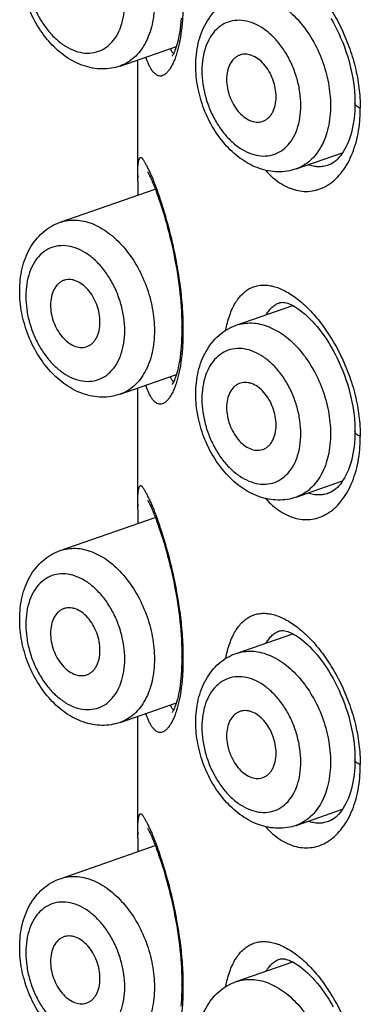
# Model space of a CAD drawing. Header units: millimetres. Extents: x 46 to 1053, y -1019 to 1364.
# Tile 12 of 31: x 162 to 167, y 64 to 78. Entities that reach past the tile are written whole.
import ezdxf

# ---------------------------------------------------------------- set-up
doc = ezdxf.new("R2010")
doc.units = ezdxf.units.MM
doc.header["$LTSCALE"] = 23.1
doc.layers.get('0').update_dxf_attribs({"linetype": 'CONTINUOUS'})

msp = doc.modelspace()

# ---------------------------------------------------------------- linework, layer by layer
at = {"color": 7, "linetype": 'CONTINUOUS'}
for p, q in [((163.467, 77.122), (164.272, 77.403)), ((163.719, 75.477), (163.719, 77.21)), ((165.984, 75.653), (166.648, 75.884)), ((166.444, 75.707), (166.443, 75.707)), ((163.719, 75.557), (163.719, 75.519)), ((162.611, 74.891), (163.971, 75.365)), ((163.719, 75.477), (163.721, 75.277)), ((165.128, 73.422), (165.935, 73.703)), ((165.745, 73.743), (165.745, 73.743)), ((163.467, 72.435), (164.272, 72.716)), ((163.719, 70.791), (163.719, 72.523)), ((165.984, 70.966), (166.648, 71.198)), ((166.444, 71.021), (166.443, 71.021)), ((163.719, 70.871), (163.719, 70.832)), ((163.719, 70.791), (163.721, 70.591)), ((162.611, 70.204), (163.971, 70.678)), ((165.745, 69.056), (165.745, 69.056)), ((165.128, 68.735), (165.935, 69.017)), ((163.467, 67.749), (164.272, 68.03)), ((163.719, 66.104), (163.719, 67.837)), ((165.984, 66.28), (166.648, 66.512)), ((166.444, 66.334), (166.443, 66.334)), ((163.719, 66.184), (163.719, 66.146)), ((163.719, 66.104), (163.721, 65.905)), ((162.611, 65.518), (163.971, 65.992)), ((165.128, 64.049), (165.935, 64.33)), ((165.745, 64.37), (165.745, 64.37))]:
    msp.add_line(p, q, dxfattribs=at)
for points in [[(164.341, 77.806), (164.336, 77.755), (164.331, 77.706), (164.325, 77.658), (164.319, 77.614), (164.312, 77.571), (164.304, 77.531), (164.296, 77.493), (164.287, 77.457), (164.278, 77.424), (164.269, 77.395), (164.261, 77.368), (164.252, 77.345), (164.244, 77.325), (164.237, 77.308), (164.23, 77.293), (164.223, 77.282), (164.218, 77.273), (164.214, 77.267), (164.212, 77.264), (164.211, 77.263)], [(166.482, 77.803), (166.513, 77.749), (166.543, 77.693), (166.572, 77.635), (166.599, 77.577), (166.625, 77.517), (166.65, 77.457), (166.674, 77.395), (166.696, 77.332), (166.717, 77.269), (166.736, 77.206), (166.753, 77.142), (166.768, 77.078), (166.782, 77.014), (166.794, 76.95), (166.803, 76.887), (166.812, 76.823), (166.818, 76.761), (166.822, 76.699), (166.824, 76.638), (166.825, 76.589)], [(166.825, 76.589), (166.824, 76.543), (166.822, 76.486), (166.818, 76.43), (166.813, 76.376), (166.805, 76.323), (166.796, 76.271), (166.786, 76.221), (166.774, 76.174), (166.761, 76.128), (166.747, 76.085), (166.731, 76.043), (166.714, 76.003), (166.696, 75.966), (166.677, 75.931), (166.658, 75.898), (166.637, 75.868), (166.617, 75.841), (166.595, 75.815), (166.573, 75.792), (166.55, 75.771), (166.527, 75.752), (166.503, 75.736), (166.479, 75.722), (166.453, 75.711), (166.443, 75.707)], [(163.861, 75.607), (163.861, 75.607), (163.861, 75.607), (163.862, 75.605), (163.864, 75.602), (163.867, 75.597), (163.871, 75.591), (163.875, 75.583), (163.881, 75.572), (163.887, 75.56), (163.894, 75.547), (163.901, 75.531), (163.91, 75.513), (163.919, 75.493), (163.928, 75.47), (163.939, 75.445), (163.95, 75.417), (163.963, 75.386), (163.976, 75.351), (163.99, 75.312), (164.006, 75.268), (164.023, 75.22), (164.041, 75.168), (164.059, 75.113), (164.077, 75.056), (164.095, 74.998), (164.112, 74.938), (164.13, 74.877), (164.147, 74.814), (164.163, 74.75), (164.18, 74.685), (164.196, 74.619), (164.211, 74.553), (164.225, 74.486), (164.239, 74.419), (164.252, 74.352), (164.265, 74.284), (164.277, 74.217), (164.288, 74.149), (164.298, 74.081), (164.307, 74.014), (164.316, 73.947), (164.323, 73.88), (164.33, 73.814), (164.336, 73.749), (164.34, 73.684), (164.344, 73.62), (164.347, 73.557), (164.349, 73.495), (164.351, 73.434), (164.351, 73.387)], [(165.745, 73.743), (165.75, 73.744), (165.761, 73.747), (165.774, 73.748), (165.788, 73.749), (165.805, 73.747), (165.823, 73.745), (165.842, 73.74), (165.863, 73.734), (165.885, 73.726), (165.909, 73.716), (165.935, 73.703), (165.962, 73.688), (165.991, 73.671), (166.02, 73.651), (166.051, 73.629), (166.082, 73.604), (166.114, 73.577), (166.147, 73.547), (166.18, 73.515), (166.214, 73.48), (166.248, 73.442), (166.283, 73.402), (166.317, 73.359), (166.351, 73.315), (166.385, 73.268), (166.417, 73.22), (166.45, 73.169), (166.482, 73.117), (166.513, 73.062), (166.543, 73.006), (166.572, 72.949), (166.599, 72.89), (166.625, 72.831), (166.65, 72.77), (166.674, 72.709), (166.696, 72.646), (166.717, 72.583), (166.736, 72.519), (166.753, 72.456), (166.768, 72.392), (166.782, 72.328), (166.794, 72.264), (166.803, 72.2), (166.812, 72.137), (166.818, 72.074), (166.822, 72.012), (166.824, 71.951), (166.825, 71.903)], [(164.351, 73.387), (164.351, 73.341), (164.349, 73.284), (164.347, 73.228), (164.345, 73.173), (164.341, 73.12), (164.336, 73.069), (164.331, 73.019), (164.325, 72.972), (164.319, 72.927), (164.312, 72.885), (164.304, 72.844), (164.296, 72.806), (164.287, 72.771), (164.278, 72.738), (164.269, 72.708), (164.261, 72.682), (164.252, 72.659), (164.244, 72.639), (164.237, 72.621), (164.23, 72.607), (164.223, 72.596), (164.218, 72.587), (164.214, 72.581), (164.212, 72.577), (164.211, 72.577)], [(166.825, 71.903), (166.824, 71.857), (166.822, 71.8), (166.818, 71.744), (166.813, 71.689), (166.805, 71.636), (166.796, 71.585), (166.786, 71.535), (166.774, 71.487), (166.761, 71.442), (166.747, 71.399), (166.731, 71.357), (166.714, 71.317), (166.696, 71.279), (166.677, 71.244), (166.658, 71.212), (166.637, 71.182), (166.617, 71.154), (166.595, 71.129), (166.573, 71.105), (166.55, 71.084), (166.527, 71.066), (166.503, 71.05), (166.479, 71.036), (166.453, 71.024), (166.443, 71.021)], [(163.861, 70.921), (163.861, 70.921), (163.861, 70.921), (163.862, 70.919), (163.864, 70.916), (163.867, 70.911), (163.871, 70.904), (163.875, 70.896), (163.881, 70.886), (163.887, 70.874), (163.894, 70.86), (163.901, 70.844), (163.91, 70.826), (163.919, 70.806), (163.928, 70.784), (163.939, 70.758), (163.95, 70.73), (163.963, 70.699), (163.976, 70.665), (163.99, 70.626), (164.006, 70.582), (164.023, 70.534), (164.041, 70.481), (164.059, 70.426), (164.077, 70.37), (164.095, 70.311), (164.112, 70.251), (164.13, 70.19), (164.147, 70.128), (164.163, 70.064), (164.18, 69.999), (164.196, 69.933), (164.211, 69.866), (164.225, 69.799), (164.239, 69.733), (164.252, 69.665), (164.265, 69.598), (164.277, 69.53), (164.288, 69.462), (164.298, 69.395), (164.307, 69.327), (164.316, 69.26), (164.323, 69.194), (164.33, 69.128), (164.336, 69.062), (164.34, 68.998), (164.344, 68.934), (164.347, 68.87), (164.349, 68.808), (164.351, 68.748), (164.351, 68.701)], [(165.745, 69.056), (165.75, 69.058), (165.761, 69.06), (165.774, 69.062), (165.788, 69.062), (165.805, 69.061), (165.823, 69.058), (165.842, 69.054), (165.863, 69.048), (165.885, 69.04), (165.909, 69.029), (165.935, 69.017), (165.962, 69.002), (165.991, 68.985), (166.02, 68.965), (166.051, 68.943), (166.082, 68.918), (166.114, 68.891), (166.147, 68.861), (166.18, 68.828), (166.214, 68.793), (166.248, 68.756), (166.283, 68.715), (166.317, 68.673), (166.351, 68.628), (166.385, 68.582), (166.417, 68.533), (166.45, 68.483), (166.482, 68.43), (166.513, 68.376), (166.543, 68.32), (166.572, 68.262), (166.599, 68.204), (166.625, 68.144), (166.65, 68.084), (166.674, 68.022), (166.696, 67.96), (166.717, 67.896), (166.736, 67.833), (166.753, 67.769), (166.768, 67.705), (166.782, 67.641), (166.794, 67.577), (166.803, 67.514), (166.812, 67.45), (166.818, 67.388), (166.822, 67.326), (166.824, 67.265), (166.825, 67.217)], [(164.351, 68.701), (164.351, 68.655), (164.349, 68.598), (164.347, 68.541), (164.345, 68.487), (164.341, 68.434), (164.336, 68.382), (164.331, 68.333), (164.325, 68.286), (164.319, 68.241), (164.312, 68.198), (164.304, 68.158), (164.296, 68.12), (164.287, 68.084), (164.278, 68.052), (164.269, 68.022), (164.261, 67.996), (164.252, 67.972), (164.244, 67.952), (164.237, 67.935), (164.23, 67.921), (164.223, 67.909), (164.218, 67.9), (164.214, 67.894), (164.212, 67.891), (164.211, 67.89)], [(166.825, 67.217), (166.824, 67.17), (166.822, 67.113), (166.818, 67.057), (166.813, 67.003), (166.805, 66.95), (166.796, 66.898), (166.786, 66.849), (166.774, 66.801), (166.761, 66.755), (166.747, 66.712), (166.731, 66.67), (166.714, 66.63), (166.696, 66.593), (166.677, 66.558), (166.658, 66.526), (166.637, 66.496), (166.617, 66.468), (166.595, 66.442), (166.573, 66.419), (166.55, 66.398), (166.527, 66.379), (166.503, 66.363), (166.479, 66.349), (166.453, 66.338), (166.443, 66.334)], [(163.861, 66.234), (163.861, 66.235), (163.861, 66.234), (163.862, 66.233), (163.864, 66.229), (163.867, 66.225), (163.871, 66.218), (163.875, 66.21), (163.881, 66.2), (163.887, 66.188), (163.894, 66.174), (163.901, 66.158), (163.91, 66.14), (163.919, 66.12), (163.928, 66.097), (163.939, 66.072), (163.95, 66.044), (163.963, 66.013), (163.976, 65.978), (163.99, 65.939), (164.006, 65.896), (164.023, 65.847), (164.041, 65.795), (164.059, 65.74), (164.077, 65.683), (164.095, 65.625), (164.112, 65.565), (164.13, 65.504), (164.147, 65.441), (164.163, 65.377), (164.18, 65.312), (164.196, 65.246), (164.211, 65.18), (164.225, 65.113), (164.239, 65.046), (164.252, 64.979), (164.265, 64.911), (164.277, 64.844), (164.288, 64.776), (164.298, 64.708), (164.307, 64.641), (164.316, 64.574), (164.323, 64.507), (164.33, 64.441), (164.336, 64.376), (164.34, 64.311), (164.344, 64.247), (164.347, 64.184), (164.349, 64.122), (164.351, 64.061), (164.351, 64.014)], [(165.745, 64.37), (165.75, 64.371), (165.761, 64.374), (165.774, 64.375), (165.788, 64.376), (165.805, 64.375), (165.823, 64.372), (165.842, 64.367), (165.863, 64.361), (165.885, 64.353), (165.909, 64.343), (165.935, 64.33), (165.962, 64.316), (165.991, 64.298), (166.02, 64.278), (166.051, 64.256), (166.082, 64.231), (166.114, 64.204), (166.147, 64.174), (166.18, 64.142), (166.214, 64.107), (166.248, 64.069), (166.283, 64.029), (166.317, 63.987), (166.351, 63.942), (166.385, 63.895), (166.417, 63.847), (166.45, 63.796), (166.482, 63.744), (166.513, 63.689)], [(164.351, 64.014), (164.351, 63.968), (164.349, 63.911), (164.347, 63.855), (164.345, 63.8), (164.341, 63.747), (164.336, 63.696)]]:
    msp.add_lwpolyline(points, dxfattribs=at)
for points, knots in [([(163.467, 77.122), (163.425, 77.107), (163.338, 77.086), (163.205, 77.077), (163.071, 77.09), (162.939, 77.126), (162.811, 77.181), (162.648, 77.28), (162.461, 77.446), (162.278, 77.693), (162.14, 77.977), (162.053, 78.282), (162.032, 78.492), (162.032, 78.596)], [0, 0, 0, 0, 0.056124, 0.112442, 0.169192, 0.226662, 0.285168, 0.344995, 0.469096, 0.599231, 0.733363, 0.868139, 1, 1, 1, 1]), ([(164.976, 78.035), (164.991, 78.108), (165.018, 78.214), (165.07, 78.344), (165.126, 78.45), (165.195, 78.541), (165.277, 78.608), (165.341, 78.644), (165.41, 78.669), (165.483, 78.681), (165.559, 78.681), (165.639, 78.669), (165.721, 78.645), (165.836, 78.595), (165.985, 78.502), (166.158, 78.352), (166.326, 78.162), (166.484, 77.936), (166.625, 77.682), (166.743, 77.404), (166.832, 77.113), (166.888, 76.817), (166.902, 76.618), (166.901, 76.52)], [0, 0, 0, 0, 0.061271, 0.08874, 0.114152, 0.159521, 0.180235, 0.200166, 0.219805, 0.239661, 0.260223, 0.281905, 0.305026, 0.329808, 0.384749, 0.447145, 0.51652, 0.591808, 0.671546, 0.754027, 0.837443, 0.920008, 1, 1, 1, 1]), ([(162.119, 78.522), (162.119, 78.459), (162.129, 78.332), (162.169, 78.143), (162.234, 77.959), (162.322, 77.787), (162.428, 77.633), (162.55, 77.503), (162.682, 77.402), (162.821, 77.334), (162.961, 77.302), (163.097, 77.309), (163.224, 77.354), (163.333, 77.436), (163.421, 77.55), (163.486, 77.691), (163.525, 77.854), (163.534, 77.969), (163.534, 78.029)], [0, 0, 0, 0, 0.071391, 0.145054, 0.219463, 0.293018, 0.364203, 0.431725, 0.494682, 0.552743, 0.606335, 0.656757, 0.706073, 0.756652, 0.810518, 0.868909, 0.932195, 1, 1, 1, 1]), ([(163.958, 78.029), (163.958, 77.923), (163.938, 77.722), (163.856, 77.487), (163.758, 77.334), (163.673, 77.241), (163.576, 77.169), (163.503, 77.135), (163.467, 77.122)], [0, 0, 0, 0, 0.288979, 0.549817, 0.66983, 0.783732, 0.893084, 1, 1, 1, 1]), ([(164.366, 78.04), (164.367, 77.967), (164.363, 77.826), (164.345, 77.625), (164.316, 77.449), (164.289, 77.34), (164.274, 77.291)], [0, 0, 0, 0, 0.291399, 0.558181, 0.795513, 1, 1, 1, 1]), ([(164.549, 77.127), (164.549, 77.235), (164.566, 77.396), (164.627, 77.597), (164.692, 77.735), (164.775, 77.859), (164.876, 77.966), (164.995, 78.051), (165.083, 78.092), (165.128, 78.108)], [0, 0, 0, 0, 0.266614, 0.394706, 0.519523, 0.641708, 0.762041, 0.881268, 1, 1, 1, 1]), ([(165.128, 78.108), (165.163, 78.12), (165.236, 78.138), (165.35, 78.143), (165.468, 78.127), (165.586, 78.091), (165.704, 78.035), (165.861, 77.932), (166.044, 77.758), (166.226, 77.5), (166.365, 77.203), (166.454, 76.885), (166.475, 76.667), (166.475, 76.56)], [0, 0, 0, 0, 0.047623, 0.096221, 0.146649, 0.199564, 0.255383, 0.314287, 0.440845, 0.577215, 0.71926, 0.86191, 1, 1, 1, 1]), ([(166.051, 76.56), (166.051, 76.623), (166.041, 76.75), (166.001, 76.939), (165.936, 77.123), (165.849, 77.295), (165.742, 77.449), (165.621, 77.579), (165.488, 77.68), (165.35, 77.748), (165.209, 77.78), (165.073, 77.773), (164.947, 77.728), (164.837, 77.646), (164.749, 77.532), (164.684, 77.39), (164.645, 77.228), (164.637, 77.112), (164.637, 77.053)], [0, 0, 0, 0, 0.071391, 0.145054, 0.219463, 0.293018, 0.364203, 0.431725, 0.494682, 0.552743, 0.606335, 0.656757, 0.706073, 0.756652, 0.810518, 0.868909, 0.932195, 1, 1, 1, 1]), ([(164.232, 77.299), (164.228, 77.302), (164.219, 77.311), (164.208, 77.327), (164.198, 77.349), (164.193, 77.365), (164.19, 77.374)], [0, 0, 0, 0, 0.188658, 0.415363, 0.685204, 1, 1, 1, 1]), ([(164.274, 77.291), (164.266, 77.266), (164.25, 77.22), (164.222, 77.156), (164.193, 77.102), (164.163, 77.058), (164.133, 77.023), (164.102, 76.998), (164.071, 76.982), (164.039, 76.977), (164.008, 76.983), (163.979, 76.999), (163.951, 77.024), (163.925, 77.057), (163.9, 77.096), (163.868, 77.16), (163.848, 77.213), (163.837, 77.251)], [0, 0, 0, 0, 0.102057, 0.192575, 0.271965, 0.340967, 0.400532, 0.451648, 0.495846, 0.535727, 0.575026, 0.617507, 0.665404, 0.7196, 0.780157, 0.846895, 1, 1, 1, 1]), ([(165.17, 77.275), (165.156, 77.27), (165.13, 77.256), (165.081, 77.217), (165.032, 77.148), (164.997, 77.045), (164.99, 76.969), (164.99, 76.93)], [0, 0, 0, 0, 0.106847, 0.216495, 0.450501, 0.711673, 1, 1, 1, 1]), ([(165.697, 76.683), (165.697, 76.725), (165.689, 76.81), (165.654, 76.934), (165.599, 77.05), (165.527, 77.15), (165.443, 77.227), (165.364, 77.27), (165.301, 77.288), (165.255, 77.292), (165.211, 77.289), (165.183, 77.28), (165.17, 77.275)], [0, 0, 0, 0, 0.138671, 0.28191, 0.424372, 0.560836, 0.687102, 0.800985, 0.853597, 0.903787, 0.952281, 1, 1, 1, 1]), ([(165.984, 75.653), (165.942, 75.638), (165.856, 75.617), (165.722, 75.608), (165.588, 75.621), (165.456, 75.657), (165.329, 75.712), (165.165, 75.811), (164.979, 75.977), (164.796, 76.224), (164.657, 76.508), (164.57, 76.813), (164.549, 77.023), (164.549, 77.127)], [0, 0, 0, 0, 0.056124, 0.112442, 0.169192, 0.226662, 0.285168, 0.344995, 0.469096, 0.599231, 0.733363, 0.868139, 1, 1, 1, 1]), ([(164.637, 77.053), (164.637, 76.99), (164.646, 76.863), (164.687, 76.674), (164.752, 76.49), (164.839, 76.318), (164.945, 76.164), (165.067, 76.034), (165.199, 75.933), (165.338, 75.865), (165.478, 75.833), (165.615, 75.84), (165.741, 75.885), (165.85, 75.967), (165.939, 76.081), (166.003, 76.222), (166.043, 76.385), (166.051, 76.5), (166.051, 76.56)], [0, 0, 0, 0, 0.071391, 0.145054, 0.219463, 0.293018, 0.364203, 0.431725, 0.494682, 0.552743, 0.606335, 0.656757, 0.706073, 0.756652, 0.810518, 0.868909, 0.932195, 1, 1, 1, 1]), ([(164.99, 76.93), (164.99, 76.889), (164.998, 76.806), (165.031, 76.686), (165.083, 76.573), (165.152, 76.474), (165.232, 76.396), (165.32, 76.342), (165.398, 76.321), (165.457, 76.322), (165.485, 76.327), (165.499, 76.331)], [0, 0, 0, 0, 0.137614, 0.279779, 0.421505, 0.557869, 0.684798, 0.799936, 0.903607, 0.952384, 1, 1, 1, 1]), ([(165.499, 76.331), (165.513, 76.336), (165.542, 76.348), (165.582, 76.375), (165.616, 76.41), (165.645, 76.454), (165.668, 76.504), (165.691, 76.58), (165.697, 76.641), (165.697, 76.683)], [0, 0, 0, 0, 0.107086, 0.216203, 0.329678, 0.449268, 0.576045, 0.710397, 1, 1, 1, 1]), ([(165.544, 75.634), (165.576, 75.598), (165.644, 75.532), (165.753, 75.449), (165.866, 75.387), (165.981, 75.347), (166.098, 75.329), (166.214, 75.335), (166.327, 75.364), (166.435, 75.417), (166.536, 75.493), (166.627, 75.589), (166.708, 75.706), (166.777, 75.841), (166.832, 75.993), (166.872, 76.158), (166.892, 76.304), (166.9, 76.426), (166.901, 76.488), (166.901, 76.52)], [0, 0, 0, 0, 0.06495, 0.125751, 0.182854, 0.236924, 0.288895, 0.339922, 0.391268, 0.444179, 0.49973, 0.558755, 0.621816, 0.689184, 0.760894, 0.836803, 0.916632, 0.957918, 1, 1, 1, 1]), ([(166.475, 76.56), (166.475, 76.454), (166.456, 76.252), (166.374, 76.018), (166.276, 75.865), (166.19, 75.772), (166.093, 75.7), (166.021, 75.666), (165.984, 75.653)], [0, 0, 0, 0, 0.288979, 0.549817, 0.66983, 0.783732, 0.893084, 1, 1, 1, 1]), ([(166.901, 76.52), (166.89, 76.524), (166.87, 76.533), (166.849, 76.548), (166.836, 76.561), (166.83, 76.57), (166.826, 76.58), (166.825, 76.586), (166.825, 76.589)], [0, 0, 0, 0, 0.330462, 0.601555, 0.71611, 0.81855, 0.911798, 1, 1, 1, 1]), ([(163.719, 75.557), (163.719, 75.579), (163.72, 75.619), (163.722, 75.673), (163.726, 75.717), (163.73, 75.75), (163.734, 75.772), (163.738, 75.786), (163.742, 75.797), (163.746, 75.807), (163.751, 75.813), (163.757, 75.818), (163.764, 75.818), (163.771, 75.815), (163.778, 75.809), (163.786, 75.8), (163.794, 75.789), (163.803, 75.776), (163.812, 75.76), (163.825, 75.737), (163.844, 75.703), (163.867, 75.657), (163.893, 75.603), (163.92, 75.542), (163.95, 75.471), (163.98, 75.391), (164.025, 75.266), (164.083, 75.087), (164.153, 74.848), (164.22, 74.58), (164.279, 74.287), (164.327, 73.979), (164.359, 73.666), (164.367, 73.457), (164.366, 73.354)], [0, 0, 0, 0, 0.022997, 0.041728, 0.057189, 0.070312, 0.076023, 0.081077, 0.085425, 0.089036, 0.09193, 0.094251, 0.096397, 0.098924, 0.102152, 0.10618, 0.111009, 0.116607, 0.122928, 0.129916, 0.145668, 0.163742, 0.184439, 0.20807, 0.234915, 0.26519, 0.298852, 0.375561, 0.46359, 0.561641, 0.667825, 0.77903, 0.891282, 1, 1, 1, 1]), ([(166.443, 75.707), (166.42, 75.699), (166.373, 75.687), (166.3, 75.682), (166.226, 75.69), (166.178, 75.703), (166.154, 75.712)], [0, 0, 0, 0, 0.249292, 0.495802, 0.744503, 1, 1, 1, 1]), ([(162.032, 73.909), (162.032, 74.017), (162.048, 74.178), (162.11, 74.38), (162.174, 74.518), (162.258, 74.642), (162.359, 74.749), (162.477, 74.834), (162.565, 74.875), (162.611, 74.891)], [0, 0, 0, 0, 0.266614, 0.394706, 0.519523, 0.641708, 0.762041, 0.881268, 1, 1, 1, 1]), ([(162.611, 74.891), (162.646, 74.903), (162.719, 74.92), (162.833, 74.926), (162.951, 74.91), (163.069, 74.874), (163.187, 74.817), (163.344, 74.715), (163.527, 74.541), (163.709, 74.283), (163.848, 73.986), (163.936, 73.668), (163.958, 73.45), (163.958, 73.343)], [0, 0, 0, 0, 0.047623, 0.096221, 0.146649, 0.199564, 0.255383, 0.314287, 0.440845, 0.577215, 0.71926, 0.86191, 1, 1, 1, 1]), ([(163.534, 73.343), (163.534, 73.405), (163.524, 73.533), (163.484, 73.722), (163.419, 73.906), (163.331, 74.078), (163.225, 74.232), (163.103, 74.362), (162.971, 74.462), (162.832, 74.53), (162.692, 74.562), (162.556, 74.556), (162.43, 74.511), (162.32, 74.428), (162.232, 74.314), (162.167, 74.173), (162.128, 74.01), (162.119, 73.895), (162.119, 73.836)], [0, 0, 0, 0, 0.071391, 0.145054, 0.219463, 0.293018, 0.364203, 0.431725, 0.494682, 0.552743, 0.606335, 0.656757, 0.706073, 0.756652, 0.810518, 0.868909, 0.932195, 1, 1, 1, 1]), ([(162.652, 74.058), (162.639, 74.052), (162.612, 74.038), (162.564, 73.999), (162.515, 73.93), (162.48, 73.828), (162.473, 73.752), (162.473, 73.712)], [0, 0, 0, 0, 0.106847, 0.216495, 0.450501, 0.711673, 1, 1, 1, 1]), ([(163.18, 73.466), (163.18, 73.508), (163.172, 73.593), (163.137, 73.717), (163.082, 73.832), (163.01, 73.932), (162.926, 74.01), (162.847, 74.053), (162.784, 74.071), (162.738, 74.075), (162.694, 74.071), (162.666, 74.063), (162.652, 74.058)], [0, 0, 0, 0, 0.138671, 0.28191, 0.424372, 0.560836, 0.687102, 0.800985, 0.853597, 0.903787, 0.952281, 1, 1, 1, 1]), ([(164.976, 73.348), (164.991, 73.422), (165.018, 73.527), (165.07, 73.657), (165.126, 73.764), (165.195, 73.854), (165.277, 73.921), (165.341, 73.958), (165.41, 73.983), (165.483, 73.995), (165.559, 73.995), (165.639, 73.983), (165.721, 73.959), (165.836, 73.909), (165.985, 73.816), (166.158, 73.665), (166.326, 73.475), (166.484, 73.25), (166.625, 72.995), (166.743, 72.718), (166.832, 72.427), (166.888, 72.13), (166.902, 71.931), (166.901, 71.833)], [0, 0, 0, 0, 0.061271, 0.08874, 0.114152, 0.159521, 0.180235, 0.200166, 0.219805, 0.239661, 0.260223, 0.281905, 0.305026, 0.329808, 0.384749, 0.447145, 0.51652, 0.591808, 0.671546, 0.754027, 0.837443, 0.920008, 1, 1, 1, 1]), ([(163.467, 72.435), (163.425, 72.421), (163.338, 72.399), (163.205, 72.39), (163.071, 72.404), (162.939, 72.439), (162.811, 72.494), (162.648, 72.593), (162.461, 72.759), (162.278, 73.007), (162.14, 73.291), (162.053, 73.595), (162.032, 73.806), (162.032, 73.909)], [0, 0, 0, 0, 0.056124, 0.112442, 0.169192, 0.226662, 0.285168, 0.344995, 0.469096, 0.599231, 0.733363, 0.868139, 1, 1, 1, 1]), ([(162.119, 73.836), (162.119, 73.773), (162.129, 73.645), (162.169, 73.456), (162.234, 73.272), (162.322, 73.1), (162.428, 72.946), (162.55, 72.817), (162.682, 72.716), (162.821, 72.648), (162.961, 72.616), (163.097, 72.622), (163.224, 72.668), (163.333, 72.75), (163.421, 72.864), (163.486, 73.005), (163.525, 73.168), (163.534, 73.283), (163.534, 73.343)], [0, 0, 0, 0, 0.071391, 0.145054, 0.219463, 0.293018, 0.364203, 0.431725, 0.494682, 0.552743, 0.606335, 0.656757, 0.706073, 0.756652, 0.810518, 0.868909, 0.932195, 1, 1, 1, 1]), ([(162.473, 73.712), (162.473, 73.672), (162.481, 73.589), (162.514, 73.469), (162.566, 73.356), (162.634, 73.257), (162.715, 73.178), (162.803, 73.125), (162.881, 73.104), (162.94, 73.104), (162.968, 73.11), (162.981, 73.114)], [0, 0, 0, 0, 0.137614, 0.279779, 0.421505, 0.557869, 0.684798, 0.799936, 0.903607, 0.952384, 1, 1, 1, 1]), ([(165.557, 73.571), (165.569, 73.592), (165.595, 73.631), (165.64, 73.681), (165.69, 73.719), (165.726, 73.736), (165.745, 73.743)], [0, 0, 0, 0, 0.278534, 0.533568, 0.771375, 1, 1, 1, 1]), ([(162.981, 73.114), (162.996, 73.118), (163.025, 73.13), (163.065, 73.157), (163.099, 73.193), (163.128, 73.236), (163.151, 73.286), (163.174, 73.363), (163.18, 73.424), (163.18, 73.466)], [0, 0, 0, 0, 0.107086, 0.216203, 0.329678, 0.449268, 0.576045, 0.710397, 1, 1, 1, 1]), ([(164.549, 72.44), (164.549, 72.548), (164.566, 72.709), (164.627, 72.911), (164.692, 73.049), (164.775, 73.173), (164.876, 73.28), (164.995, 73.365), (165.083, 73.406), (165.128, 73.422)], [0, 0, 0, 0, 0.266614, 0.394706, 0.519523, 0.641708, 0.762041, 0.881268, 1, 1, 1, 1]), ([(165.128, 73.422), (165.163, 73.434), (165.236, 73.451), (165.35, 73.457), (165.468, 73.441), (165.586, 73.405), (165.704, 73.348), (165.861, 73.246), (166.044, 73.072), (166.226, 72.814), (166.365, 72.517), (166.454, 72.199), (166.475, 71.981), (166.475, 71.874)], [0, 0, 0, 0, 0.047623, 0.096221, 0.146649, 0.199564, 0.255383, 0.314287, 0.440845, 0.577215, 0.71926, 0.86191, 1, 1, 1, 1]), ([(163.958, 73.343), (163.958, 73.237), (163.938, 73.035), (163.856, 72.801), (163.758, 72.648), (163.673, 72.555), (163.576, 72.482), (163.503, 72.448), (163.467, 72.435)], [0, 0, 0, 0, 0.288979, 0.549817, 0.66983, 0.783732, 0.893084, 1, 1, 1, 1]), ([(164.366, 73.354), (164.367, 73.28), (164.363, 73.139), (164.345, 72.939), (164.316, 72.762), (164.289, 72.654), (164.274, 72.605)], [0, 0, 0, 0, 0.291399, 0.558181, 0.795513, 1, 1, 1, 1]), ([(164.366, 73.354), (164.362, 73.359), (164.354, 73.369), (164.351, 73.381), (164.351, 73.387)], [0, 0, 0, 0, 0.537662, 1, 1, 1, 1]), ([(166.051, 71.874), (166.051, 71.936), (166.041, 72.064), (166.001, 72.253), (165.936, 72.437), (165.849, 72.609), (165.742, 72.763), (165.621, 72.893), (165.488, 72.993), (165.35, 73.061), (165.209, 73.093), (165.073, 73.087), (164.947, 73.042), (164.837, 72.959), (164.749, 72.845), (164.684, 72.704), (164.645, 72.541), (164.637, 72.426), (164.637, 72.367)], [0, 0, 0, 0, 0.071391, 0.145054, 0.219463, 0.293018, 0.364203, 0.431725, 0.494682, 0.552743, 0.606335, 0.656757, 0.706073, 0.756652, 0.810518, 0.868909, 0.932195, 1, 1, 1, 1]), ([(164.232, 72.612), (164.228, 72.616), (164.219, 72.624), (164.208, 72.641), (164.198, 72.662), (164.193, 72.678), (164.19, 72.687)], [0, 0, 0, 0, 0.188658, 0.415363, 0.685204, 1, 1, 1, 1]), ([(164.274, 72.605), (164.266, 72.58), (164.25, 72.533), (164.222, 72.469), (164.193, 72.415), (164.163, 72.371), (164.133, 72.337), (164.102, 72.311), (164.071, 72.296), (164.039, 72.291), (164.008, 72.297), (163.979, 72.313), (163.951, 72.338), (163.925, 72.371), (163.9, 72.41), (163.868, 72.474), (163.848, 72.527), (163.837, 72.564)], [0, 0, 0, 0, 0.102057, 0.192575, 0.271965, 0.340967, 0.400532, 0.451648, 0.495846, 0.535727, 0.575026, 0.617507, 0.665404, 0.7196, 0.780157, 0.846895, 1, 1, 1, 1]), ([(165.17, 72.589), (165.156, 72.583), (165.13, 72.569), (165.081, 72.53), (165.032, 72.461), (164.997, 72.359), (164.99, 72.283), (164.99, 72.243)], [0, 0, 0, 0, 0.106847, 0.216495, 0.450501, 0.711673, 1, 1, 1, 1]), ([(165.697, 71.997), (165.697, 72.039), (165.689, 72.124), (165.654, 72.248), (165.599, 72.363), (165.527, 72.463), (165.443, 72.541), (165.364, 72.584), (165.301, 72.602), (165.255, 72.606), (165.211, 72.602), (165.183, 72.594), (165.17, 72.589)], [0, 0, 0, 0, 0.138671, 0.28191, 0.424372, 0.560836, 0.687102, 0.800985, 0.853597, 0.903787, 0.952281, 1, 1, 1, 1]), ([(165.984, 70.966), (165.942, 70.952), (165.856, 70.93), (165.722, 70.921), (165.588, 70.935), (165.456, 70.97), (165.329, 71.025), (165.165, 71.124), (164.979, 71.29), (164.796, 71.538), (164.657, 71.822), (164.57, 72.126), (164.549, 72.337), (164.549, 72.44)], [0, 0, 0, 0, 0.056124, 0.112442, 0.169192, 0.226662, 0.285168, 0.344995, 0.469096, 0.599231, 0.733363, 0.868139, 1, 1, 1, 1]), ([(164.637, 72.367), (164.637, 72.304), (164.646, 72.176), (164.687, 71.987), (164.752, 71.803), (164.839, 71.631), (164.945, 71.477), (165.067, 71.348), (165.199, 71.247), (165.338, 71.179), (165.478, 71.147), (165.615, 71.153), (165.741, 71.199), (165.85, 71.281), (165.939, 71.395), (166.003, 71.536), (166.043, 71.699), (166.051, 71.814), (166.051, 71.874)], [0, 0, 0, 0, 0.071391, 0.145054, 0.219463, 0.293018, 0.364203, 0.431725, 0.494682, 0.552743, 0.606335, 0.656757, 0.706073, 0.756652, 0.810518, 0.868909, 0.932195, 1, 1, 1, 1]), ([(164.99, 72.243), (164.99, 72.203), (164.998, 72.12), (165.031, 72), (165.083, 71.887), (165.152, 71.788), (165.232, 71.709), (165.32, 71.656), (165.398, 71.635), (165.457, 71.635), (165.485, 71.641), (165.499, 71.645)], [0, 0, 0, 0, 0.137614, 0.279779, 0.421505, 0.557869, 0.684798, 0.799936, 0.903607, 0.952384, 1, 1, 1, 1]), ([(165.499, 71.645), (165.513, 71.649), (165.542, 71.661), (165.582, 71.688), (165.616, 71.724), (165.645, 71.767), (165.668, 71.817), (165.691, 71.894), (165.697, 71.955), (165.697, 71.997)], [0, 0, 0, 0, 0.107086, 0.216203, 0.329678, 0.449268, 0.576045, 0.710397, 1, 1, 1, 1]), ([(166.475, 71.874), (166.475, 71.768), (166.456, 71.566), (166.374, 71.332), (166.276, 71.179), (166.19, 71.086), (166.093, 71.013), (166.021, 70.979), (165.984, 70.966)], [0, 0, 0, 0, 0.288979, 0.549817, 0.66983, 0.783732, 0.893084, 1, 1, 1, 1]), ([(166.901, 71.833), (166.89, 71.838), (166.87, 71.847), (166.849, 71.861), (166.836, 71.874), (166.83, 71.883), (166.826, 71.893), (166.825, 71.9), (166.825, 71.903)], [0, 0, 0, 0, 0.330462, 0.601555, 0.71611, 0.81855, 0.911798, 1, 1, 1, 1]), ([(165.544, 70.948), (165.576, 70.912), (165.644, 70.846), (165.753, 70.763), (165.866, 70.701), (165.981, 70.66), (166.098, 70.643), (166.214, 70.648), (166.327, 70.678), (166.435, 70.731), (166.536, 70.806), (166.627, 70.903), (166.708, 71.02), (166.777, 71.155), (166.832, 71.306), (166.872, 71.472), (166.892, 71.618), (166.9, 71.739), (166.901, 71.802), (166.901, 71.833)], [0, 0, 0, 0, 0.06495, 0.125751, 0.182854, 0.236924, 0.288895, 0.339922, 0.391268, 0.444179, 0.49973, 0.558755, 0.621816, 0.689184, 0.760894, 0.836803, 0.916632, 0.957918, 1, 1, 1, 1]), ([(163.719, 70.871), (163.719, 70.893), (163.72, 70.932), (163.722, 70.986), (163.726, 71.031), (163.73, 71.063), (163.734, 71.085), (163.738, 71.099), (163.742, 71.111), (163.746, 71.12), (163.751, 71.127), (163.757, 71.131), (163.764, 71.132), (163.771, 71.128), (163.778, 71.122), (163.786, 71.114), (163.794, 71.103), (163.803, 71.089), (163.812, 71.074), (163.825, 71.05), (163.844, 71.016), (163.867, 70.97), (163.893, 70.917), (163.92, 70.855), (163.95, 70.785), (163.98, 70.705), (164.025, 70.579), (164.083, 70.401), (164.153, 70.162), (164.22, 69.893), (164.279, 69.601), (164.327, 69.292), (164.359, 68.979), (164.367, 68.77), (164.366, 68.667)], [0, 0, 0, 0, 0.022997, 0.041728, 0.057189, 0.070312, 0.076023, 0.081077, 0.085425, 0.089036, 0.09193, 0.094251, 0.096397, 0.098924, 0.102152, 0.10618, 0.111009, 0.116607, 0.122928, 0.129916, 0.145668, 0.163742, 0.184439, 0.20807, 0.234915, 0.26519, 0.298852, 0.375561, 0.46359, 0.561641, 0.667825, 0.77903, 0.891282, 1, 1, 1, 1]), ([(166.443, 71.021), (166.42, 71.013), (166.373, 71.001), (166.3, 70.995), (166.226, 71.003), (166.178, 71.017), (166.154, 71.026)], [0, 0, 0, 0, 0.249292, 0.495802, 0.744503, 1, 1, 1, 1]), ([(162.032, 69.223), (162.032, 69.331), (162.048, 69.492), (162.11, 69.693), (162.174, 69.832), (162.258, 69.956), (162.359, 70.062), (162.477, 70.148), (162.565, 70.188), (162.611, 70.204)], [0, 0, 0, 0, 0.266614, 0.394706, 0.519523, 0.641708, 0.762041, 0.881268, 1, 1, 1, 1]), ([(162.611, 70.204), (162.646, 70.216), (162.719, 70.234), (162.833, 70.239), (162.951, 70.224), (163.069, 70.187), (163.187, 70.131), (163.344, 70.028), (163.527, 69.855), (163.709, 69.596), (163.848, 69.299), (163.936, 68.982), (163.958, 68.763), (163.958, 68.656)], [0, 0, 0, 0, 0.047623, 0.096221, 0.146649, 0.199564, 0.255383, 0.314287, 0.440845, 0.577215, 0.71926, 0.86191, 1, 1, 1, 1]), ([(163.534, 68.656), (163.534, 68.719), (163.524, 68.846), (163.484, 69.035), (163.419, 69.219), (163.331, 69.392), (163.225, 69.545), (163.103, 69.675), (162.971, 69.776), (162.832, 69.844), (162.692, 69.876), (162.556, 69.87), (162.43, 69.824), (162.32, 69.742), (162.232, 69.628), (162.167, 69.487), (162.128, 69.324), (162.119, 69.209), (162.119, 69.149)], [0, 0, 0, 0, 0.071391, 0.145054, 0.219463, 0.293018, 0.364203, 0.431725, 0.494682, 0.552743, 0.606335, 0.656757, 0.706073, 0.756652, 0.810518, 0.868909, 0.932195, 1, 1, 1, 1]), ([(162.652, 69.371), (162.639, 69.366), (162.612, 69.352), (162.564, 69.313), (162.515, 69.244), (162.48, 69.141), (162.473, 69.065), (162.473, 69.026)], [0, 0, 0, 0, 0.106847, 0.216495, 0.450501, 0.711673, 1, 1, 1, 1]), ([(163.18, 68.779), (163.18, 68.821), (163.172, 68.906), (163.137, 69.03), (163.082, 69.146), (163.01, 69.246), (162.926, 69.323), (162.847, 69.367), (162.784, 69.384), (162.738, 69.389), (162.694, 69.385), (162.666, 69.377), (162.652, 69.371)], [0, 0, 0, 0, 0.138671, 0.28191, 0.424372, 0.560836, 0.687102, 0.800985, 0.853597, 0.903787, 0.952281, 1, 1, 1, 1]), ([(163.467, 67.749), (163.425, 67.734), (163.338, 67.713), (163.205, 67.704), (163.071, 67.718), (162.939, 67.753), (162.811, 67.808), (162.648, 67.907), (162.461, 68.073), (162.278, 68.32), (162.14, 68.604), (162.053, 68.909), (162.032, 69.119), (162.032, 69.223)], [0, 0, 0, 0, 0.056124, 0.112442, 0.169192, 0.226662, 0.285168, 0.344995, 0.469096, 0.599231, 0.733363, 0.868139, 1, 1, 1, 1]), ([(164.976, 68.662), (164.991, 68.735), (165.018, 68.841), (165.07, 68.971), (165.126, 69.077), (165.195, 69.168), (165.277, 69.235), (165.341, 69.272), (165.41, 69.296), (165.483, 69.309), (165.559, 69.309), (165.639, 69.296), (165.721, 69.272), (165.836, 69.222), (165.985, 69.13), (166.158, 68.979), (166.326, 68.789), (166.484, 68.564), (166.625, 68.309), (166.743, 68.032), (166.832, 67.74), (166.888, 67.444), (166.902, 67.245), (166.901, 67.147)], [0, 0, 0, 0, 0.061271, 0.08874, 0.114152, 0.159521, 0.180235, 0.200166, 0.219805, 0.239661, 0.260223, 0.281905, 0.305026, 0.329808, 0.384749, 0.447145, 0.51652, 0.591808, 0.671546, 0.754027, 0.837443, 0.920008, 1, 1, 1, 1]), ([(162.119, 69.149), (162.119, 69.086), (162.129, 68.959), (162.169, 68.77), (162.234, 68.586), (162.322, 68.414), (162.428, 68.26), (162.55, 68.13), (162.682, 68.029), (162.821, 67.961), (162.961, 67.929), (163.097, 67.936), (163.224, 67.981), (163.333, 68.063), (163.421, 68.178), (163.486, 68.319), (163.525, 68.481), (163.534, 68.597), (163.534, 68.656)], [0, 0, 0, 0, 0.071391, 0.145054, 0.219463, 0.293018, 0.364203, 0.431725, 0.494682, 0.552743, 0.606335, 0.656757, 0.706073, 0.756652, 0.810518, 0.868909, 0.932195, 1, 1, 1, 1]), ([(165.557, 68.885), (165.569, 68.906), (165.595, 68.945), (165.64, 68.994), (165.69, 69.032), (165.726, 69.05), (165.745, 69.056)], [0, 0, 0, 0, 0.278534, 0.533568, 0.771375, 1, 1, 1, 1]), ([(162.473, 69.026), (162.473, 68.985), (162.481, 68.903), (162.514, 68.782), (162.566, 68.669), (162.634, 68.57), (162.715, 68.492), (162.803, 68.438), (162.881, 68.418), (162.94, 68.418), (162.968, 68.423), (162.981, 68.427)], [0, 0, 0, 0, 0.137614, 0.279779, 0.421505, 0.557869, 0.684798, 0.799936, 0.903607, 0.952384, 1, 1, 1, 1]), ([(162.981, 68.427), (162.996, 68.432), (163.025, 68.444), (163.065, 68.471), (163.099, 68.507), (163.128, 68.55), (163.151, 68.6), (163.174, 68.676), (163.18, 68.738), (163.18, 68.779)], [0, 0, 0, 0, 0.107086, 0.216203, 0.329678, 0.449268, 0.576045, 0.710397, 1, 1, 1, 1]), ([(165.128, 68.735), (165.163, 68.747), (165.236, 68.765), (165.35, 68.77), (165.468, 68.755), (165.586, 68.718), (165.704, 68.662), (165.861, 68.559), (166.044, 68.386), (166.226, 68.127), (166.365, 67.83), (166.454, 67.513), (166.475, 67.294), (166.475, 67.187)], [0, 0, 0, 0, 0.047623, 0.096221, 0.146649, 0.199564, 0.255383, 0.314287, 0.440845, 0.577215, 0.71926, 0.86191, 1, 1, 1, 1]), ([(163.958, 68.656), (163.958, 68.551), (163.938, 68.349), (163.856, 68.114), (163.758, 67.961), (163.673, 67.868), (163.576, 67.796), (163.503, 67.762), (163.467, 67.749)], [0, 0, 0, 0, 0.288979, 0.549817, 0.66983, 0.783732, 0.893084, 1, 1, 1, 1]), ([(164.366, 68.667), (164.367, 68.594), (164.363, 68.453), (164.345, 68.253), (164.316, 68.076), (164.289, 67.968), (164.274, 67.918)], [0, 0, 0, 0, 0.291399, 0.558181, 0.795513, 1, 1, 1, 1]), ([(164.366, 68.667), (164.362, 68.672), (164.354, 68.682), (164.351, 68.695), (164.351, 68.701)], [0, 0, 0, 0, 0.537662, 1, 1, 1, 1]), ([(164.549, 67.754), (164.549, 67.862), (164.566, 68.023), (164.627, 68.224), (164.692, 68.363), (164.775, 68.487), (164.876, 68.593), (164.995, 68.679), (165.083, 68.719), (165.128, 68.735)], [0, 0, 0, 0, 0.266614, 0.394706, 0.519523, 0.641708, 0.762041, 0.881268, 1, 1, 1, 1]), ([(166.051, 67.187), (166.051, 67.25), (166.041, 67.377), (166.001, 67.566), (165.936, 67.75), (165.849, 67.923), (165.742, 68.076), (165.621, 68.206), (165.488, 68.307), (165.35, 68.375), (165.209, 68.407), (165.073, 68.401), (164.947, 68.355), (164.837, 68.273), (164.749, 68.159), (164.684, 68.018), (164.645, 67.855), (164.637, 67.74), (164.637, 67.68)], [0, 0, 0, 0, 0.071391, 0.145054, 0.219463, 0.293018, 0.364203, 0.431725, 0.494682, 0.552743, 0.606335, 0.656757, 0.706073, 0.756652, 0.810518, 0.868909, 0.932195, 1, 1, 1, 1]), ([(164.274, 67.918), (164.266, 67.893), (164.25, 67.847), (164.222, 67.783), (164.193, 67.729), (164.163, 67.685), (164.133, 67.65), (164.102, 67.625), (164.071, 67.609), (164.039, 67.604), (164.008, 67.61), (163.979, 67.627), (163.951, 67.652), (163.925, 67.684), (163.9, 67.724), (163.868, 67.788), (163.848, 67.841), (163.837, 67.878)], [0, 0, 0, 0, 0.102057, 0.192575, 0.271965, 0.340967, 0.400532, 0.451648, 0.495846, 0.535727, 0.575026, 0.617507, 0.665404, 0.7196, 0.780157, 0.846895, 1, 1, 1, 1]), ([(164.232, 67.926), (164.228, 67.929), (164.219, 67.938), (164.208, 67.955), (164.198, 67.976), (164.193, 67.992), (164.19, 68.001)], [0, 0, 0, 0, 0.188658, 0.415363, 0.685204, 1, 1, 1, 1]), ([(165.697, 67.31), (165.697, 67.352), (165.689, 67.437), (165.654, 67.561), (165.599, 67.677), (165.527, 67.777), (165.443, 67.854), (165.364, 67.898), (165.301, 67.915), (165.255, 67.92), (165.211, 67.916), (165.183, 67.908), (165.17, 67.902)], [0, 0, 0, 0, 0.138671, 0.28191, 0.424372, 0.560836, 0.687102, 0.800985, 0.853597, 0.903787, 0.952281, 1, 1, 1, 1]), ([(165.17, 67.902), (165.156, 67.897), (165.13, 67.883), (165.081, 67.844), (165.032, 67.775), (164.997, 67.672), (164.99, 67.596), (164.99, 67.557)], [0, 0, 0, 0, 0.106847, 0.216495, 0.450501, 0.711673, 1, 1, 1, 1]), ([(165.984, 66.28), (165.942, 66.265), (165.856, 66.244), (165.722, 66.235), (165.588, 66.249), (165.456, 66.284), (165.329, 66.339), (165.165, 66.438), (164.979, 66.604), (164.796, 66.851), (164.657, 67.135), (164.57, 67.44), (164.549, 67.65), (164.549, 67.754)], [0, 0, 0, 0, 0.056124, 0.112442, 0.169192, 0.226662, 0.285168, 0.344995, 0.469096, 0.599231, 0.733363, 0.868139, 1, 1, 1, 1]), ([(164.637, 67.68), (164.637, 67.617), (164.646, 67.49), (164.687, 67.301), (164.752, 67.117), (164.839, 66.945), (164.945, 66.791), (165.067, 66.661), (165.199, 66.56), (165.338, 66.492), (165.478, 66.46), (165.615, 66.467), (165.741, 66.512), (165.85, 66.594), (165.939, 66.709), (166.003, 66.85), (166.043, 67.012), (166.051, 67.128), (166.051, 67.187)], [0, 0, 0, 0, 0.071391, 0.145054, 0.219463, 0.293018, 0.364203, 0.431725, 0.494682, 0.552743, 0.606335, 0.656757, 0.706073, 0.756652, 0.810518, 0.868909, 0.932195, 1, 1, 1, 1]), ([(164.99, 67.557), (164.99, 67.516), (164.998, 67.434), (165.031, 67.313), (165.083, 67.2), (165.152, 67.101), (165.232, 67.023), (165.32, 66.969), (165.398, 66.949), (165.457, 66.949), (165.485, 66.954), (165.499, 66.958)], [0, 0, 0, 0, 0.137614, 0.279779, 0.421505, 0.557869, 0.684798, 0.799936, 0.903607, 0.952384, 1, 1, 1, 1]), ([(165.499, 66.958), (165.513, 66.963), (165.542, 66.975), (165.582, 67.002), (165.616, 67.038), (165.645, 67.081), (165.668, 67.131), (165.691, 67.207), (165.697, 67.269), (165.697, 67.31)], [0, 0, 0, 0, 0.107086, 0.216203, 0.329678, 0.449268, 0.576045, 0.710397, 1, 1, 1, 1]), ([(166.901, 67.147), (166.89, 67.151), (166.87, 67.16), (166.849, 67.175), (166.836, 67.188), (166.83, 67.197), (166.826, 67.207), (166.825, 67.213), (166.825, 67.217)], [0, 0, 0, 0, 0.330462, 0.601555, 0.71611, 0.81855, 0.911798, 1, 1, 1, 1]), ([(165.544, 66.262), (165.576, 66.226), (165.644, 66.16), (165.753, 66.077), (165.866, 66.014), (165.981, 65.974), (166.098, 65.956), (166.214, 65.962), (166.327, 65.991), (166.435, 66.044), (166.536, 66.12), (166.627, 66.217), (166.708, 66.333), (166.777, 66.468), (166.832, 66.62), (166.872, 66.785), (166.892, 66.931), (166.9, 67.053), (166.901, 67.115), (166.901, 67.147)], [0, 0, 0, 0, 0.06495, 0.125751, 0.182854, 0.236924, 0.288895, 0.339922, 0.391268, 0.444179, 0.49973, 0.558755, 0.621816, 0.689184, 0.760894, 0.836803, 0.916632, 0.957918, 1, 1, 1, 1]), ([(166.475, 67.187), (166.475, 67.082), (166.456, 66.88), (166.374, 66.645), (166.276, 66.492), (166.19, 66.399), (166.093, 66.327), (166.021, 66.293), (165.984, 66.28)], [0, 0, 0, 0, 0.288979, 0.549817, 0.66983, 0.783732, 0.893084, 1, 1, 1, 1]), ([(163.719, 66.184), (163.719, 66.206), (163.72, 66.246), (163.722, 66.3), (163.726, 66.344), (163.73, 66.377), (163.734, 66.399), (163.738, 66.413), (163.742, 66.424), (163.746, 66.434), (163.751, 66.441), (163.757, 66.445), (163.764, 66.445), (163.771, 66.442), (163.778, 66.436), (163.786, 66.427), (163.794, 66.416), (163.803, 66.403), (163.812, 66.388), (163.825, 66.364), (163.844, 66.33), (163.867, 66.284), (163.893, 66.231), (163.92, 66.169), (163.95, 66.098), (163.98, 66.018), (164.025, 65.893), (164.083, 65.714), (164.153, 65.475), (164.22, 65.207), (164.279, 64.914), (164.327, 64.606), (164.359, 64.293), (164.367, 64.084), (164.366, 63.981)], [0, 0, 0, 0, 0.022997, 0.041728, 0.057189, 0.070312, 0.076023, 0.081077, 0.085425, 0.089036, 0.09193, 0.094251, 0.096397, 0.098924, 0.102152, 0.10618, 0.111009, 0.116607, 0.122928, 0.129916, 0.145668, 0.163742, 0.184439, 0.20807, 0.234915, 0.26519, 0.298852, 0.375561, 0.46359, 0.561641, 0.667825, 0.77903, 0.891282, 1, 1, 1, 1]), ([(166.443, 66.334), (166.42, 66.326), (166.373, 66.314), (166.3, 66.309), (166.226, 66.317), (166.178, 66.331), (166.154, 66.339)], [0, 0, 0, 0, 0.249292, 0.495802, 0.744503, 1, 1, 1, 1]), ([(162.032, 64.537), (162.032, 64.645), (162.048, 64.805), (162.11, 65.007), (162.174, 65.145), (162.258, 65.269), (162.359, 65.376), (162.477, 65.461), (162.565, 65.502), (162.611, 65.518)], [0, 0, 0, 0, 0.266614, 0.394706, 0.519523, 0.641708, 0.762041, 0.881268, 1, 1, 1, 1]), ([(162.611, 65.518), (162.646, 65.53), (162.719, 65.548), (162.833, 65.553), (162.951, 65.537), (163.069, 65.501), (163.187, 65.444), (163.344, 65.342), (163.527, 65.168), (163.709, 64.91), (163.848, 64.613), (163.936, 64.295), (163.958, 64.077), (163.958, 63.97)], [0, 0, 0, 0, 0.047623, 0.096221, 0.146649, 0.199564, 0.255383, 0.314287, 0.440845, 0.577215, 0.71926, 0.86191, 1, 1, 1, 1]), ([(163.534, 63.97), (163.534, 64.032), (163.524, 64.16), (163.484, 64.349), (163.419, 64.533), (163.331, 64.705), (163.225, 64.859), (163.103, 64.989), (162.971, 65.09), (162.832, 65.158), (162.692, 65.19), (162.556, 65.183), (162.43, 65.138), (162.32, 65.056), (162.232, 64.941), (162.167, 64.8), (162.128, 64.638), (162.119, 64.522), (162.119, 64.463)], [0, 0, 0, 0, 0.071391, 0.145054, 0.219463, 0.293018, 0.364203, 0.431725, 0.494682, 0.552743, 0.606335, 0.656757, 0.706073, 0.756652, 0.810518, 0.868909, 0.932195, 1, 1, 1, 1]), ([(162.652, 64.685), (162.639, 64.679), (162.612, 64.665), (162.564, 64.627), (162.515, 64.558), (162.48, 64.455), (162.473, 64.379), (162.473, 64.339)], [0, 0, 0, 0, 0.106847, 0.216495, 0.450501, 0.711673, 1, 1, 1, 1]), ([(163.18, 64.093), (163.18, 64.135), (163.172, 64.22), (163.137, 64.344), (163.082, 64.459), (163.01, 64.559), (162.926, 64.637), (162.847, 64.68), (162.784, 64.698), (162.738, 64.702), (162.694, 64.698), (162.666, 64.69), (162.652, 64.685)], [0, 0, 0, 0, 0.138671, 0.28191, 0.424372, 0.560836, 0.687102, 0.800985, 0.853597, 0.903787, 0.952281, 1, 1, 1, 1]), ([(163.467, 63.063), (163.425, 63.048), (163.338, 63.026), (163.205, 63.017), (163.071, 63.031), (162.939, 63.066), (162.811, 63.122), (162.648, 63.22), (162.461, 63.387), (162.278, 63.634), (162.14, 63.918), (162.053, 64.223), (162.032, 64.433), (162.032, 64.537)], [0, 0, 0, 0, 0.056124, 0.112442, 0.169192, 0.226662, 0.285168, 0.344995, 0.469096, 0.599231, 0.733363, 0.868139, 1, 1, 1, 1]), ([(164.976, 63.975), (164.991, 64.049), (165.018, 64.155), (165.07, 64.284), (165.126, 64.391), (165.195, 64.481), (165.277, 64.548), (165.341, 64.585), (165.41, 64.61), (165.483, 64.622), (165.559, 64.622), (165.639, 64.61), (165.721, 64.586), (165.836, 64.536), (165.985, 64.443), (166.158, 64.293), (166.326, 64.103), (166.484, 63.877), (166.625, 63.622), (166.743, 63.345), (166.832, 63.054), (166.888, 62.757), (166.902, 62.558), (166.901, 62.46)], [0, 0, 0, 0, 0.061271, 0.08874, 0.114152, 0.159521, 0.180235, 0.200166, 0.219805, 0.239661, 0.260223, 0.281905, 0.305026, 0.329808, 0.384749, 0.447145, 0.51652, 0.591808, 0.671546, 0.754027, 0.837443, 0.920008, 1, 1, 1, 1]), ([(162.119, 64.463), (162.119, 64.4), (162.129, 64.272), (162.169, 64.084), (162.234, 63.899), (162.322, 63.727), (162.428, 63.574), (162.55, 63.444), (162.682, 63.343), (162.821, 63.275), (162.961, 63.243), (163.097, 63.249), (163.224, 63.295), (163.333, 63.377), (163.421, 63.491), (163.486, 63.632), (163.525, 63.795), (163.534, 63.91), (163.534, 63.97)], [0, 0, 0, 0, 0.071391, 0.145054, 0.219463, 0.293018, 0.364203, 0.431725, 0.494682, 0.552743, 0.606335, 0.656757, 0.706073, 0.756652, 0.810518, 0.868909, 0.932195, 1, 1, 1, 1]), ([(162.473, 64.339), (162.473, 64.299), (162.481, 64.216), (162.514, 64.096), (162.566, 63.983), (162.634, 63.884), (162.715, 63.805), (162.803, 63.752), (162.881, 63.731), (162.94, 63.731), (162.968, 63.737), (162.981, 63.741)], [0, 0, 0, 0, 0.137614, 0.279779, 0.421505, 0.557869, 0.684798, 0.799936, 0.903607, 0.952384, 1, 1, 1, 1]), ([(165.557, 64.199), (165.569, 64.22), (165.595, 64.258), (165.64, 64.308), (165.69, 64.346), (165.726, 64.363), (165.745, 64.37)], [0, 0, 0, 0, 0.278534, 0.533568, 0.771375, 1, 1, 1, 1]), ([(162.981, 63.741), (162.996, 63.745), (163.025, 63.757), (163.065, 63.785), (163.099, 63.82), (163.128, 63.864), (163.151, 63.914), (163.174, 63.99), (163.18, 64.051), (163.18, 64.093)], [0, 0, 0, 0, 0.107086, 0.216203, 0.329678, 0.449268, 0.576045, 0.710397, 1, 1, 1, 1]), ([(163.958, 63.97), (163.958, 63.864), (163.938, 63.662), (163.856, 63.428), (163.758, 63.275), (163.673, 63.182), (163.576, 63.109), (163.503, 63.075), (163.467, 63.063)], [0, 0, 0, 0, 0.288979, 0.549817, 0.66983, 0.783732, 0.893084, 1, 1, 1, 1]), ([(164.366, 63.981), (164.367, 63.907), (164.363, 63.766), (164.345, 63.566), (164.316, 63.389), (164.289, 63.281), (164.274, 63.232)], [0, 0, 0, 0, 0.291399, 0.558181, 0.795513, 1, 1, 1, 1]), ([(164.366, 63.981), (164.362, 63.986), (164.354, 63.996), (164.351, 64.008), (164.351, 64.014)], [0, 0, 0, 0, 0.537662, 1, 1, 1, 1]), ([(164.549, 63.068), (164.549, 63.176), (164.566, 63.336), (164.627, 63.538), (164.692, 63.676), (164.775, 63.8), (164.876, 63.907), (164.995, 63.992), (165.083, 64.033), (165.128, 64.049)], [0, 0, 0, 0, 0.266614, 0.394706, 0.519523, 0.641708, 0.762041, 0.881268, 1, 1, 1, 1]), ([(165.128, 64.049), (165.163, 64.061), (165.236, 64.079), (165.35, 64.084), (165.468, 64.068), (165.586, 64.032), (165.704, 63.975), (165.861, 63.873), (166.044, 63.699), (166.226, 63.441), (166.365, 63.144), (166.454, 62.826), (166.475, 62.608), (166.475, 62.501)], [0, 0, 0, 0, 0.047623, 0.096221, 0.146649, 0.199564, 0.255383, 0.314287, 0.440845, 0.577215, 0.71926, 0.86191, 1, 1, 1, 1])]:
    msp.add_open_spline(points, degree=3, knots=knots, dxfattribs=at)

doc.saveas('drawing.dxf')
